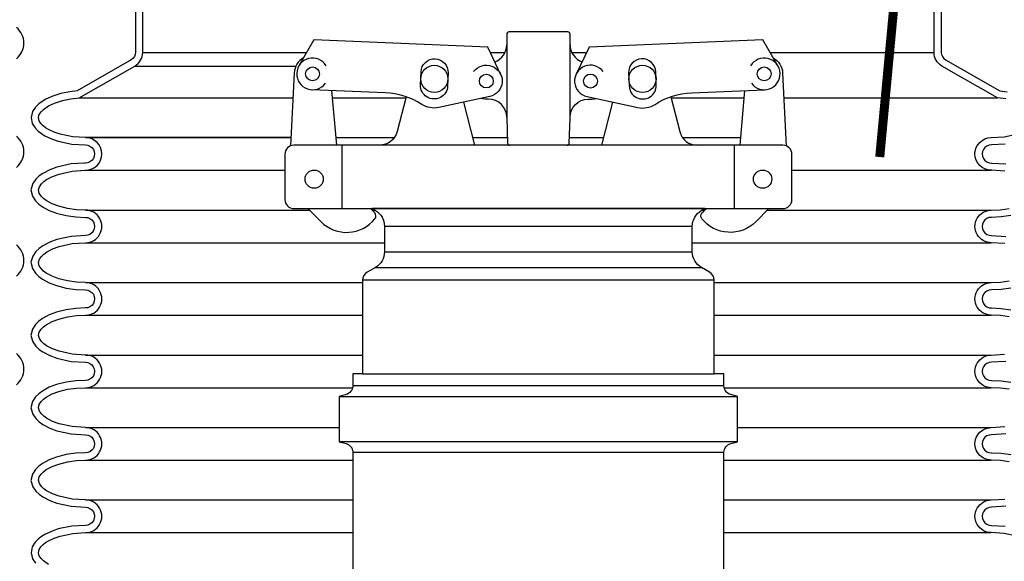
# Model space of a CAD drawing. Extents: x -169 to 7270, y -140 to 2984.
# Tile 28 of 256: x 57 to 71, y 864 to 871. Entities that reach past the tile are written whole.
import ezdxf

# ---------------------------------------------------------------- set-up
doc = ezdxf.new("R2010")
doc.units = 0
doc.header["$MEASUREMENT"] = 0
for name, color, linetype in [('ADAPTOR', 3, 'CONTINUOUS'), ('FILL-CAP', 1, 'CONTINUOUS'), ('MULTI-PORT-SHROUD', 1, 'CONTINUOUS'), ('MULTI-PORT-SPILL-BUCKET', 1, 'CONTINUOUS'), ('MULTI-PORT-SPILL-BUCKET-SHROUD', 1, 'CONTINUOUS')]:
    doc.layers.add(name, color=color, linetype=linetype)

msp = doc.modelspace()

# ---------------------------------------------------------------- linework, layer by layer
at = {"layer": 'ADAPTOR', "color": 7}
for p, q in [((62.34409, 868.37044), (66.59409, 868.37044)), ((62.34409, 868.01857), (66.59462, 868.01857)), ((62.21849, 867.80233), (66.71969, 867.80233)), ((66.89537, 867.62773), (62.04281, 867.62773)), ((62.04281, 866.33588), (66.89537, 866.33588)), ((67.03159, 866.16974), (61.90606, 866.16974)), ((61.71909, 866.02338), (67.21909, 866.02338)), ((67.21909, 865.39838), (61.71909, 865.39838)), ((67.03212, 865.24787), (61.90659, 865.24787))]:
    msp.add_line(p, q, dxfattribs=at)
at = {"layer": 'ADAPTOR', "linetype": 'Continuous'}
for points in [[(66.76639, 868.61437), (62.17179, 868.61437), (62.2195, 868.58671, -0.26744182), (62.34409, 868.37044), (62.34409, 868.01819, -0.26792575), (62.21911, 867.8017), (62.1053, 867.73598, 0.26792575), (62.04281, 867.62773), (62.04281, 866.33588), (61.90659, 866.33588), (61.90659, 866.16969, -0.33900864), (61.81414, 866.04901), (61.71909, 866.02338), (61.71909, 865.39838), (61.81414, 865.37275, -0.33899174), (61.90659, 865.25206), (61.90669, 863.52317)], [(67.03149, 863.52317), (67.03159, 865.25206, -0.33899174), (67.12404, 865.37275), (67.21909, 865.39838), (67.21909, 866.02338), (67.12404, 866.04901, -0.33900864), (67.03159, 866.16969), (67.03159, 866.33588), (66.89537, 866.33588), (66.89537, 867.62773, 0.26792575), (66.83288, 867.73598), (66.71907, 867.8017, -0.26792575), (66.59409, 868.01819), (66.59409, 868.37044, -0.26744182), (66.71868, 868.58671), (66.76639, 868.61437)]]:
    msp.add_lwpolyline(points, format="xyb", dxfattribs=at)
at = {"layer": 'FILL-CAP', "linetype": 'Continuous'}
for p, q in [((61.68404, 869.48937), (61.61815, 870.2435)), ((67.25414, 869.48937), (67.32003, 870.2435)), ((64.03159, 869.87487), (64.03159, 869.86437))]:
    msp.add_line(p, q, dxfattribs=at)
at = {"layer": 'FILL-CAP', "color": 2, "linetype": 'Continuous'}
for p, q in [((63.59362, 869.49013), (63.44089, 870.0843)), ((65.34456, 869.49013), (65.49729, 870.0843)), ((61.76159, 868.61437), (61.76159, 869.48937)), ((67.17659, 868.61437), (67.17659, 869.48937))]:
    msp.add_line(p, q, dxfattribs=at)
at = {"layer": 'FILL-CAP', "linetype": 'Continuous'}
for points in [[(64.86332, 869.48937, 0.40402622), (64.89455, 869.51953), (64.90659, 869.86437), (64.90659, 869.87487), (64.90659, 871.02062, 0.41421356), (64.87534, 871.05187), (64.06284, 871.05187, 0.41421356), (64.03159, 871.02062), (64.03159, 869.86437), (64.04363, 869.51953, 0.40402622), (64.07486, 869.48937)], [(61.22734, 870.69544, 0.2587825), (61.09732, 870.48572), (61.04637, 869.4799)], [(63.57496, 870.5052, -1.44499019), (63.79666, 870.16108), (63.09425, 870.00949, -0.19970767), (62.85852, 870.0528, 0.13452379), (62.35493, 870.21326), (61.34232, 870.25482)], [(65.36322, 870.5052, 1.44499019), (65.14152, 870.16108), (65.84393, 870.00949, 0.19970767), (66.07966, 870.0528, -0.13452379), (66.58325, 870.21326), (67.59586, 870.25482)], [(67.71084, 870.69544, -0.2587825), (67.84086, 870.48572), (67.89181, 869.4799)]]:
    msp.add_lwpolyline(points, format="xyb", dxfattribs=at)
for points in [[(63.94801, 870.46897), (63.76974, 870.84326), (61.37051, 870.94174), (61.16217, 870.58332)], [(67.77601, 870.58332), (67.56767, 870.94174), (65.16844, 870.84326), (64.99017, 870.46897)]]:
    msp.add_lwpolyline(points, dxfattribs=at)
for points in [[(62.84847, 870.50201, -1), (63.22316, 870.48663), (63.21577, 870.30678, -1.00000015), (62.84109, 870.32216)], [(66.08971, 870.50201, 1), (65.71502, 870.48663), (65.72241, 870.30678, 1.00000015), (66.09709, 870.32216)], [(67.84409, 868.61437, 0.41421356), (67.96909, 868.73937), (67.96909, 869.36437, 0.41421356), (67.84409, 869.48937), (61.09409, 869.48937, 0.41421356), (60.96909, 869.36437), (60.96909, 868.73937, 0.41421356), (61.09409, 868.61437)]]:
    msp.add_lwpolyline(points, format="xyb", close=True, dxfattribs=at)
at = {"layer": 'FILL-CAP', "color": 2, "linetype": 'Continuous'}
for points in [[(62.64147, 870.15893), (62.51763, 869.67713, -0.34229985), (62.2755, 869.48937)], [(64.03159, 869.87487, 0.41421356), (63.78159, 870.12487), (63.75059, 870.12487, -0.08282474), (63.67833, 870.13554)], [(64.90659, 869.87487, -0.41421356), (65.15659, 870.12487), (65.18759, 870.12487, 0.08282474), (65.25985, 870.13554)], [(66.29671, 870.15893), (66.42056, 869.67713, 0.34229985), (66.66268, 869.48937)], [(61.28626, 868.61437), (61.46912, 868.43226, 0.44640039), (62.21239, 868.47417, 0.36107386), (62.21093, 868.55402, 0.04329968), (62.14905, 868.61437)], [(67.65192, 868.61437), (67.46906, 868.43226, -0.44640039), (66.72579, 868.47417, -0.36107386), (66.72725, 868.55402, -0.04329968), (66.78913, 868.61437)]]:
    msp.add_lwpolyline(points, format="xyb", dxfattribs=at)
at = {"layer": 'FILL-CAP', "color": 7, "linetype": 'Continuous'}
for centre, radius in [((63.03212, 870.40439), 0.1875), ((65.90606, 870.40439), 0.1875), ((61.35129, 870.47338), 0.0955), ((63.75059, 870.37487), 0.0955), ((65.18759, 870.37487), 0.096), ((67.58689, 870.47338), 0.0955), ((61.37359, 869.02137), 0.126), ((67.56459, 869.02137), 0.126)]:
    msp.add_circle(centre, radius, dxfattribs=at)
at = {"layer": 'FILL-CAP', "color": 2, "linetype": 'Continuous'}
for centre, start, end in [((63.78159, 870.87487), 289.892293, 0), ((65.15659, 870.87487), 180, 250.107707)]:
    msp.add_arc(centre, 0.25, start, end, dxfattribs=at)
at = {"layer": 'FILL-CAP', "linetype": 'Continuous'}
for centre, start, end in [((61.35136, 870.47338), 31.207476, 324.090131), ((67.58682, 870.47338), 215.909869, 148.792524)]:
    msp.add_arc(centre, 0.2188, start, end, dxfattribs=at)
at = {"layer": 'MULTI-PORT-SHROUD', "color": 1, "linetype": 'Continuous'}
for points in [[(57.26443, 870.68366, 0.46630723), (57.26443, 871.11456)], [(57.26443, 869.18366, 0.46630723), (57.26443, 869.61456)], [(57.26443, 867.68366, 0.46630723), (57.26443, 868.11456)], [(57.26443, 866.18366, 0.46630694), (57.26443, 866.61456)]]:
    msp.add_lwpolyline(points, format="xyb", dxfattribs=at)
at = {"layer": 'MULTI-PORT-SPILL-BUCKET', "color": 7, "const_width": 0.125}
msp.add_lwpolyline([(69.50841, 872.81106), (69.182, 869.32631)], dxfattribs=at)
at = {"layer": 'MULTI-PORT-SPILL-BUCKET-SHROUD', "color": 7, "linetype": 'Continuous'}
for p, q in [((59.00659, 870.77097), (61.27124, 870.77097)), ((63.80418, 870.77097), (64.00897, 870.77097)), ((64.92921, 870.77097), (65.134, 870.77097)), ((67.66694, 870.77097), (69.93159, 870.77097)), ((58.8968, 870.58129), (61.12104, 870.58129)), ((58.13048, 870.14107), (61.07986, 870.14107)), ((61.6271, 870.14107), (62.63688, 870.14107)), ((66.3013, 870.14107), (67.31108, 870.14107)), ((67.85832, 870.14107), (70.8077, 870.14107)), ((58.21663, 869.59373), (61.05213, 869.59373)), ((61.05213, 869.59373), (58.21663, 869.59373)), ((61.67492, 869.59373), (62.47869, 869.59373)), ((63.56699, 869.59373), (64.04104, 869.59373)), ((64.89714, 869.59373), (65.37119, 869.59373)), ((66.45949, 869.59373), (67.26326, 869.59373)), ((58.21663, 869.14373), (60.96909, 869.14373)), ((67.96909, 869.14373), (70.72155, 869.14373)), ((58.21662, 868.59373), (61.30699, 868.59373)), ((62.1727, 868.59373), (62.20739, 868.59373)), ((66.73079, 868.59373), (66.76548, 868.59373)), ((67.63119, 868.59373), (70.72156, 868.59373)), ((58.21662, 868.14373), (62.34409, 868.14373)), ((66.59409, 868.14373), (70.72156, 868.14373)), ((58.21662, 867.59373), (62.04281, 867.59373)), ((66.89537, 867.59373), (70.72156, 867.59373)), ((58.21662, 867.14373), (62.04281, 867.14373)), ((66.89537, 867.14373), (70.72156, 867.14373)), ((58.21662, 866.59373), (62.04281, 866.59373)), ((66.89537, 866.59373), (70.72156, 866.59373)), ((58.21662, 866.14373), (61.90386, 866.14373)), ((67.03432, 866.14373), (70.72156, 866.14373)), ((58.21662, 865.59373), (61.71909, 865.59373)), ((67.21909, 865.59373), (70.72156, 865.59373)), ((58.21662, 865.14373), (61.9066, 865.14373)), ((67.03158, 865.14373), (70.72156, 865.14373)), ((58.21663, 864.59373), (61.90663, 864.59373)), ((67.03155, 864.59373), (70.72155, 864.59373)), ((58.21663, 864.14373), (61.90666, 864.14373)), ((67.03152, 864.14373), (70.72155, 864.14373))]:
    msp.add_line(p, q, dxfattribs=at)
at = {"layer": 'MULTI-PORT-SPILL-BUCKET-SHROUD', "color": 1, "linetype": 'Continuous'}
for points in [[(58.90659, 871.3281), (58.90659, 870.77097, -0.26853007), (58.84699, 870.668), (58.09908, 870.23835), (57.99857, 870.22795), (57.87362, 870.20274), (57.75063, 870.16276), (57.65742, 870.11927), (57.57055, 870.05966), (57.52528, 870.01509), (57.4852, 869.95517), (57.4651, 869.87375), (57.4814, 869.7903), (57.52084, 869.72761), (57.56436, 869.68333), (57.60884, 869.64883), (57.65569, 869.61964), (57.7457, 869.57658), (57.84082, 869.54401), (58.02682, 869.50542), (58.21396, 869.4937, -1.02213573), (58.21383, 869.24376), (58.20413, 869.24312), (58.01695, 869.23084), (57.82217, 869.1879), (57.72153, 869.15076), (57.62666, 869.10052), (57.57736, 869.06518), (57.53092, 869.02137), (57.48761, 868.96014), (57.4636, 868.87425), (57.48324, 868.78626), (57.52569, 868.722), (57.57213, 868.67652), (57.62146, 868.64026), (57.71636, 868.58891), (57.81604, 868.55153), (57.94806, 868.51817), (58.08208, 868.49946), (58.21477, 868.49371, -1.01877101), (58.21382, 868.24376), (58.01694, 868.23084), (57.82217, 868.1879), (57.72152, 868.15076), (57.62665, 868.10052), (57.57736, 868.06518), (57.53091, 868.02137), (57.4876, 867.96014), (57.46359, 867.87425), (57.48323, 867.78626), (57.52569, 867.72201), (57.57212, 867.67652), (57.62145, 867.64026), (57.71635, 867.58891), (57.81603, 867.55153), (57.94805, 867.51817), (58.08207, 867.49946), (58.21477, 867.49371, -1.01490594), (58.21477, 867.24374), (58.08202, 867.23799), (57.94795, 867.21926), (57.81589, 867.18587), (57.71618, 867.14846), (57.62126, 867.09706), (57.57191, 867.06075), (57.52546, 867.01519), (57.48305, 866.95079), (57.46361, 866.8627), (57.48781, 866.77689), (57.53119, 866.71577), (57.57765, 866.67204), (57.62697, 866.63673), (57.72188, 866.58654), (57.82255, 866.54943), (58.01739, 866.50655), (58.21382, 866.4937, -1.01873998), (58.21477, 866.24374), (58.08207, 866.23799), (57.94805, 866.21929), (57.81603, 866.18592), (57.71635, 866.14855), (57.62145, 866.09719), (57.57212, 866.06093), (57.52569, 866.01545), (57.48323, 865.95119), (57.46359, 865.86321), (57.4876, 865.77731), (57.53091, 865.71608), (57.57736, 865.67228), (57.62665, 865.63693), (57.72152, 865.58669), (57.82217, 865.54955), (58.01694, 865.50662), (58.21382, 865.49369, -1.01877171), (58.21477, 865.24374), (58.08208, 865.23799), (57.94806, 865.21929), (57.81604, 865.18592), (57.71636, 865.14855), (57.62146, 865.09719), (57.57213, 865.06093), (57.52569, 865.01545), (57.48324, 864.95119), (57.4636, 864.8632), (57.48761, 864.77731), (57.53092, 864.71608), (57.57736, 864.67228), (57.62666, 864.63693), (57.72153, 864.58669), (57.82217, 864.54955), (58.01695, 864.50662), (58.21383, 864.49369, -1.0221364), (58.21396, 864.24375), (58.02682, 864.23203), (57.84082, 864.19344), (57.7457, 864.16087), (57.65569, 864.11782), (57.60884, 864.08862), (57.56436, 864.05412), (57.52084, 864.00984), (57.4814, 863.94715), (57.4651, 863.8637), (57.4852, 863.78228), (57.52528, 863.72237)], [(57.70719, 863.70531), (57.63441, 863.75524), (57.60272, 863.78646), (57.57807, 863.82329), (57.56748, 863.86621), (57.57597, 863.90968), (57.59973, 863.94745), (57.63097, 863.97923), (57.66608, 864.00646), (57.70386, 864.03001), (57.7836, 864.06815), (57.86728, 864.0968), (58.04017, 864.13267), (58.21663, 864.14373, 1.00000067), (58.21663, 864.59373), (58.03107, 864.6059), (57.85038, 864.64573), (57.76242, 864.67819), (57.67943, 864.72214), (57.64109, 864.74963), (57.60679, 864.78198), (57.57925, 864.82092), (57.56667, 864.86593), (57.57682, 864.91144), (57.60326, 864.95145), (57.63705, 864.98454), (57.67512, 865.01253), (57.7579, 865.05732), (57.84594, 865.09033), (57.96728, 865.121), (58.09117, 865.13829), (58.21662, 865.14373, 1.00000067), (58.21662, 865.59373), (58.03106, 865.6059), (57.85037, 865.64573), (57.76242, 865.67819), (57.67943, 865.72214), (57.64108, 865.74963), (57.60679, 865.78198), (57.57924, 865.82092), (57.56666, 865.86593), (57.57682, 865.91144), (57.60326, 865.95145), (57.63704, 865.98454), (57.67512, 866.01253), (57.7579, 866.05732), (57.84593, 866.09033), (57.96727, 866.121), (58.09117, 866.13829), (58.21662, 866.14373, 1.00000016), (58.21662, 866.59373), (58.03148, 866.60584), (57.85072, 866.64562), (57.76273, 866.67806), (57.67969, 866.72197), (57.64132, 866.74944), (57.60698, 866.78177), (57.57937, 866.82067), (57.56667, 866.86567), (57.57672, 866.91121), (57.60311, 866.95128), (57.63688, 866.9844), (57.67495, 867.01241), (57.75775, 867.05725), (57.84581, 867.09029), (57.96718, 867.12098), (58.09112, 867.13829), (58.21662, 867.14373, 1.00000017), (58.21662, 867.59373), (58.09117, 867.59916), (57.96727, 867.61645), (57.84593, 867.64712), (57.7579, 867.68013), (57.67512, 867.72493), (57.63704, 867.75291), (57.60326, 867.786), (57.57682, 867.82602), (57.56666, 867.87152), (57.57924, 867.91654), (57.60679, 867.95547), (57.64108, 867.98782), (57.67943, 868.01531), (57.76242, 868.05926), (57.85037, 868.09172), (58.03106, 868.13155), (58.21662, 868.14373, 1.00000017), (58.21662, 868.59373), (58.09117, 868.59916), (57.96728, 868.61645), (57.84594, 868.64712), (57.7579, 868.68013), (57.67512, 868.72493), (57.63705, 868.75291), (57.60326, 868.786), (57.57682, 868.82602), (57.56667, 868.87152), (57.57925, 868.91654), (57.60679, 868.95547), (57.64109, 868.98782), (57.67943, 869.01531), (57.76242, 869.05926), (57.85038, 869.09172), (58.03107, 869.13155), (58.21068, 869.14334), (58.21663, 869.14373, 1), (58.21663, 869.59373), (58.04017, 869.60478), (57.86728, 869.64065), (57.7836, 869.6693), (57.70386, 869.70745), (57.66608, 869.73099), (57.63097, 869.75823), (57.59973, 869.79001), (57.57597, 869.82777), (57.56748, 869.87124), (57.57807, 869.91416), (57.60272, 869.951), (57.63441, 869.98221), (57.70719, 870.03214), (57.78736, 870.06955), (57.89905, 870.10586), (58.01364, 870.12898), (58.13048, 870.14107), (58.8968, 870.58129, 0.26853007), (59.00659, 870.77097), (59.00659, 871.3281, 0.41421356)]]:
    msp.add_lwpolyline(points, format="xyb", dxfattribs=at)
at = {"layer": 'MULTI-PORT-SPILL-BUCKET-SHROUD', "linetype": 'Continuous'}
for points in [[(70.92454, 870.12898), (70.8077, 870.14107), (70.04138, 870.58129, -0.26853007), (69.93159, 870.77097), (69.93159, 871.3281, -0.41421356)], [(70.03159, 871.3281), (70.03159, 870.77097, 0.26853007), (70.09119, 870.668), (70.8391, 870.23835), (70.93961, 870.22795)], [(70.90711, 869.13155), (70.7275, 869.14334), (70.72155, 869.14373, -1), (70.72155, 869.59373), (70.89801, 869.60478), (71.0709, 869.64065)], [(70.91136, 869.50542), (70.72422, 869.4937, 1.02213573), (70.72435, 869.24376), (70.73405, 869.24312), (70.92123, 869.23084)], [(70.90712, 868.13155), (70.72156, 868.14373, -1.00000017), (70.72156, 868.59373), (70.84701, 868.59916), (70.9709, 868.61645)], [(70.99012, 868.51817), (70.8561, 868.49946), (70.72341, 868.49371, 1.01877101), (70.72436, 868.24376), (70.92124, 868.23084)], [(70.971, 867.12098), (70.84706, 867.13829), (70.72156, 867.14373, -1.00000017), (70.72156, 867.59373), (70.84701, 867.59916), (70.97091, 867.61645)], [(70.99013, 867.51817), (70.85611, 867.49946), (70.72341, 867.49371, 1.01490594), (70.72341, 867.24374), (70.85616, 867.23799), (70.99023, 867.21926)], [(70.97091, 866.121), (70.84701, 866.13829), (70.72156, 866.14373, -1.00000016), (70.72156, 866.59373), (70.9067, 866.60584)], [(70.92079, 866.50655), (70.72436, 866.4937, 1.01873998), (70.72341, 866.24374), (70.85611, 866.23799), (70.99013, 866.21929)], [(70.9709, 865.121), (70.84701, 865.13829), (70.72156, 865.14373, -1.00000067), (70.72156, 865.59373), (70.90712, 865.6059)], [(70.92124, 865.50662), (70.72436, 865.49369, 1.01877171), (70.72341, 865.24374), (70.8561, 865.23799), (70.99012, 865.21929)], [(71.0709, 864.0968), (70.89801, 864.13267), (70.72155, 864.14373, -1.00000067), (70.72155, 864.59373), (70.90711, 864.6059)], [(70.92123, 864.50662), (70.72435, 864.49369, 1.0221364), (70.72422, 864.24375), (70.91136, 864.23203)]]:
    msp.add_lwpolyline(points, format="xyb", dxfattribs=at)

doc.saveas('drawing.dxf')
